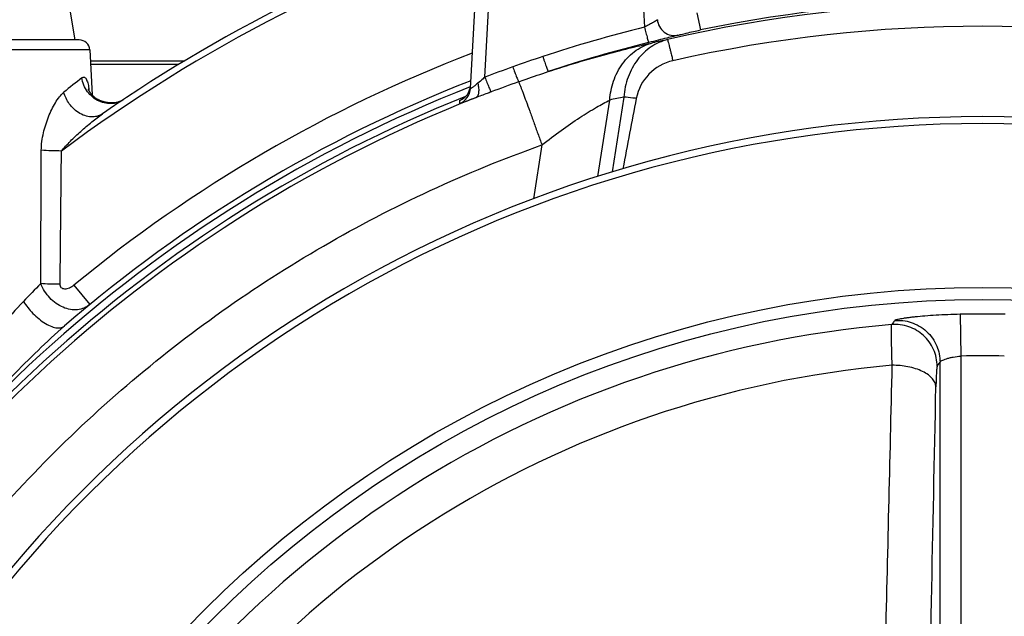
# Model space of a CAD drawing. Extents: x -3093 to 1181, y 8 to 2278.
# Tile 56 of 77: x -861 to -720, y 1270 to 1356. Entities that reach past the tile are written whole.
import ezdxf

# ---------------------------------------------------------------- set-up
doc = ezdxf.new("R2010")
doc.units = 0
doc.header["$LTSCALE"] = 65.395
doc.layers.get('0').update_dxf_attribs({"linetype": 'CONTINUOUS'})

msp = doc.modelspace()

# ---------------------------------------------------------------- linework, layer by layer
at = {"color": 6, "linetype": 'CONTINUOUS'}
for p, q in [((-795.47, 1361.28), (-796.29, 1345.74)), ((-852.9, 1352.7), (-853.66, 1357.27)), ((-850.82, 1351.28), (-850.48, 1344.83)), ((-850.74, 1349.7), (-837.21, 1349.7)), ((-838.08, 1349.16), (-850.71, 1349.16)), ((-849.51, 1344.08), (-849.56, 1344.11)), ((-849.3, 1343.98), (-849.33, 1343.99)), ((-849.27, 1343.97), (-849.3, 1343.98)), ((-849.25, 1343.96), (-849.27, 1343.97)), ((-849.22, 1343.95), (-849.25, 1343.96)), ((-849.2, 1343.94), (-849.22, 1343.95)), ((-849.17, 1343.93), (-849.2, 1343.94)), ((-849.15, 1343.92), (-849.17, 1343.93)), ((-849.12, 1343.91), (-849.15, 1343.92)), ((-849.06, 1343.89), (-849.09, 1343.9)), ((-849.04, 1343.88), (-849.06, 1343.89)), ((-849.01, 1343.88), (-849.04, 1343.88)), ((-848.99, 1343.87), (-849.01, 1343.88)), ((-848.96, 1343.86), (-848.99, 1343.87)), ((-848.94, 1343.85), (-848.96, 1343.86)), ((-848.91, 1343.85), (-848.94, 1343.85)), ((-848.89, 1343.84), (-848.91, 1343.85)), ((-848.86, 1343.83), (-848.89, 1343.84)), ((-848.84, 1343.82), (-848.86, 1343.83)), ((-848.81, 1343.82), (-848.84, 1343.82)), ((-848.79, 1343.81), (-848.81, 1343.82)), ((-848.77, 1343.8), (-848.79, 1343.81)), ((-848.74, 1343.8), (-848.77, 1343.8)), ((-848.72, 1343.79), (-848.74, 1343.8)), ((-848.69, 1343.79), (-848.72, 1343.79)), ((-848.67, 1343.78), (-848.69, 1343.79)), ((-848.64, 1343.78), (-848.67, 1343.78)), ((-848.62, 1343.77), (-848.64, 1343.78)), ((-848.6, 1343.77), (-848.62, 1343.77)), ((-848.54, 1343.75), (-848.56, 1343.76)), ((-848.51, 1343.75), (-848.54, 1343.75)), ((-848.49, 1343.74), (-848.51, 1343.75)), ((-848.46, 1343.74), (-848.49, 1343.74)), ((-848.44, 1343.74), (-848.46, 1343.74)), ((-848.42, 1343.73), (-848.44, 1343.74)), ((-848.39, 1343.73), (-848.42, 1343.73)), ((-848.37, 1343.72), (-848.39, 1343.73)), ((-848.35, 1343.72), (-848.37, 1343.72)), ((-848.32, 1343.72), (-848.35, 1343.72)), ((-848.3, 1343.71), (-848.32, 1343.72)), ((-848.28, 1343.71), (-848.3, 1343.71)), ((-848.25, 1343.71), (-848.28, 1343.71)), ((-848.23, 1343.7), (-848.25, 1343.71)), ((-848.21, 1343.7), (-848.23, 1343.7)), ((-848.18, 1343.7), (-848.21, 1343.7)), ((-848.16, 1343.7), (-848.18, 1343.7)), ((-848.14, 1343.69), (-848.16, 1343.7)), ((-848.11, 1343.69), (-848.14, 1343.69)), ((-848.09, 1343.69), (-848.11, 1343.69)), ((-848.07, 1343.69), (-848.09, 1343.69)), ((-848.05, 1343.69), (-848.07, 1343.69)), ((-848.02, 1343.68), (-848.05, 1343.69)), ((-848, 1343.68), (-848.02, 1343.68)), ((-847.98, 1343.68), (-848, 1343.68)), ((-847.96, 1343.68), (-847.98, 1343.68)), ((-847.93, 1343.68), (-847.96, 1343.68)), ((-847.91, 1343.68), (-847.93, 1343.68)), ((-847.89, 1343.68), (-847.91, 1343.68)), ((-847.83, 1343.67), (-847.86, 1343.67)), ((-847.81, 1343.67), (-847.83, 1343.67)), ((-847.79, 1343.67), (-847.81, 1343.67)), ((-847.77, 1343.67), (-847.79, 1343.67)), ((-847.75, 1343.67), (-847.77, 1343.67)), ((-847.72, 1343.67), (-847.75, 1343.67)), ((-847.7, 1343.67), (-847.72, 1343.67)), ((-847.68, 1343.67), (-847.7, 1343.67)), ((-847.66, 1343.67), (-847.68, 1343.67)), ((-847.64, 1343.67), (-847.66, 1343.67)), ((-847.62, 1343.67), (-847.64, 1343.67)), ((-847.59, 1343.67), (-847.62, 1343.67)), ((-847.57, 1343.67), (-847.59, 1343.67)), ((-847.55, 1343.67), (-847.57, 1343.67)), ((-847.53, 1343.67), (-847.55, 1343.67)), ((-847.51, 1343.67), (-847.53, 1343.67)), ((-847.49, 1343.67), (-847.51, 1343.67)), ((-847.47, 1343.67), (-847.49, 1343.67)), ((-847.47, 1343.63), (-847.49, 1343.63)), ((-847.49, 1343.63), (-847.48, 1343.63)), ((-847.46, 1343.63), (-847.48, 1343.63)), ((-847.45, 1343.67), (-847.47, 1343.67)), ((-847.47, 1343.63), (-847.45, 1343.63)), ((-847.45, 1343.64), (-847.46, 1343.63)), ((-847.43, 1343.67), (-847.45, 1343.67)), ((-847.43, 1343.64), (-847.45, 1343.64)), ((-847.45, 1343.63), (-847.43, 1343.64)), ((-847.4, 1343.67), (-847.43, 1343.67)), ((-847.42, 1343.64), (-847.43, 1343.64)), ((-847.43, 1343.64), (-847.41, 1343.64)), ((-847.4, 1343.64), (-847.42, 1343.64)), ((-847.41, 1343.64), (-847.39, 1343.64)), ((-847.38, 1343.68), (-847.4, 1343.67)), ((-847.39, 1343.64), (-847.4, 1343.64)), ((-847.37, 1343.64), (-847.39, 1343.64)), ((-847.39, 1343.64), (-847.37, 1343.64)), ((-847.36, 1343.68), (-847.38, 1343.68)), ((-847.36, 1343.64), (-847.37, 1343.64)), ((-847.37, 1343.64), (-847.34, 1343.64)), ((-847.34, 1343.68), (-847.36, 1343.68)), ((-847.34, 1343.65), (-847.36, 1343.64)), ((-847.32, 1343.68), (-847.34, 1343.68)), ((-847.33, 1343.65), (-847.34, 1343.65)), ((-847.34, 1343.64), (-847.33, 1343.65)), ((-847.31, 1343.65), (-847.33, 1343.65)), ((-847.33, 1343.65), (-847.31, 1343.65)), ((-847.3, 1343.68), (-847.32, 1343.68)), ((-847.29, 1343.65), (-847.31, 1343.65)), ((-847.31, 1343.65), (-847.29, 1343.65)), ((-847.28, 1343.68), (-847.3, 1343.68)), ((-847.28, 1343.65), (-847.29, 1343.65)), ((-847.29, 1343.65), (-847.27, 1343.65)), ((-847.26, 1343.68), (-847.28, 1343.68)), ((-847.26, 1343.66), (-847.28, 1343.65)), ((-847.27, 1343.65), (-847.25, 1343.65)), ((-847.24, 1343.69), (-847.26, 1343.68)), ((-847.24, 1343.66), (-847.26, 1343.66)), ((-847.25, 1343.65), (-847.23, 1343.66)), ((-847.22, 1343.69), (-847.24, 1343.69)), ((-847.22, 1343.66), (-847.24, 1343.66)), ((-847.23, 1343.66), (-847.22, 1343.66)), ((-847.2, 1343.69), (-847.22, 1343.69)), ((-847.22, 1343.66), (-847.2, 1343.66)), ((-847.21, 1343.66), (-847.22, 1343.66)), ((-847.19, 1343.67), (-847.21, 1343.66)), ((-847.18, 1343.69), (-847.2, 1343.69)), ((-847.2, 1343.66), (-847.18, 1343.66)), ((-847.17, 1343.67), (-847.19, 1343.67)), ((-847.16, 1343.69), (-847.18, 1343.69)), ((-847.18, 1343.66), (-847.16, 1343.67)), ((-847.15, 1343.67), (-847.17, 1343.67)), ((-847.14, 1343.7), (-847.16, 1343.69)), ((-847.16, 1343.67), (-847.14, 1343.67)), ((-847.13, 1343.68), (-847.15, 1343.67)), ((-847.12, 1343.7), (-847.14, 1343.7)), ((-847.14, 1343.67), (-847.12, 1343.67)), ((-847.12, 1343.68), (-847.13, 1343.68)), ((-847.1, 1343.7), (-847.12, 1343.7)), ((-847.1, 1343.68), (-847.12, 1343.68)), ((-847.12, 1343.67), (-847.1, 1343.68)), ((-847.08, 1343.7), (-847.1, 1343.7)), ((-847.08, 1343.69), (-847.1, 1343.68)), ((-847.1, 1343.68), (-847.08, 1343.68)), ((-847.06, 1343.7), (-847.08, 1343.7)), ((-847.06, 1343.69), (-847.08, 1343.69)), ((-847.08, 1343.68), (-847.06, 1343.68)), ((-847.04, 1343.71), (-847.06, 1343.7)), ((-847.04, 1343.7), (-847.06, 1343.69)), ((-847.06, 1343.68), (-847.04, 1343.69)), ((-847.02, 1343.71), (-847.04, 1343.71)), ((-847.02, 1343.7), (-847.04, 1343.7)), ((-847.04, 1343.69), (-847.02, 1343.69)), ((-847, 1343.71), (-847.02, 1343.71)), ((-847, 1343.7), (-847.02, 1343.7)), ((-847.02, 1343.69), (-847, 1343.69)), ((-846.99, 1343.71), (-847, 1343.7)), ((-847, 1343.69), (-846.98, 1343.7)), ((-846.97, 1343.71), (-846.99, 1343.71)), ((-846.98, 1343.7), (-846.96, 1343.7)), ((-846.95, 1343.72), (-846.97, 1343.71)), ((-846.96, 1343.72), (-846.97, 1343.72)), ((-846.94, 1343.72), (-846.96, 1343.72)), ((-846.96, 1343.7), (-846.93, 1343.71)), ((-846.93, 1343.72), (-846.95, 1343.72)), ((-846.92, 1343.72), (-846.94, 1343.72)), ((-846.91, 1343.73), (-846.93, 1343.72)), ((-846.93, 1343.71), (-846.91, 1343.71)), ((-846.89, 1343.73), (-846.91, 1343.73)), ((-846.91, 1343.71), (-846.88, 1343.72)), ((-846.87, 1343.74), (-846.89, 1343.73)), ((-846.88, 1343.72), (-846.86, 1343.72)), ((-846.85, 1343.74), (-846.87, 1343.74)), ((-846.86, 1343.72), (-846.83, 1343.73)), ((-846.83, 1343.75), (-846.85, 1343.74)), ((-846.81, 1343.76), (-846.83, 1343.75)), ((-846.83, 1343.73), (-846.81, 1343.74)), ((-846.79, 1343.76), (-846.81, 1343.76)), ((-846.81, 1343.74), (-846.79, 1343.74)), ((-846.77, 1343.77), (-846.79, 1343.76)), ((-846.79, 1343.74), (-846.76, 1343.75)), ((-846.75, 1343.78), (-846.77, 1343.77)), ((-846.76, 1343.75), (-846.74, 1343.75)), ((-846.73, 1343.78), (-846.75, 1343.78)), ((-846.74, 1343.75), (-846.72, 1343.76)), ((-846.71, 1343.79), (-846.73, 1343.78)), ((-846.72, 1343.76), (-846.69, 1343.76)), ((-846.69, 1343.76), (-846.66, 1343.77)), ((-846.66, 1343.81), (-846.68, 1343.8)), ((-846.64, 1343.81), (-846.66, 1343.81)), ((-846.66, 1343.77), (-846.64, 1343.78)), ((-846.61, 1343.82), (-846.64, 1343.81)), ((-846.64, 1343.78), (-846.61, 1343.79)), ((-846.59, 1343.83), (-846.61, 1343.82)), ((-846.61, 1343.79), (-846.57, 1343.8)), ((-846.57, 1343.84), (-846.59, 1343.83)), ((-846.55, 1343.85), (-846.57, 1343.84)), ((-846.53, 1343.85), (-846.55, 1343.85)), ((-846.51, 1343.86), (-846.53, 1343.85)), ((-846.49, 1343.87), (-846.51, 1343.86)), ((-846.47, 1343.88), (-846.49, 1343.87)), ((-846.45, 1343.89), (-846.47, 1343.88)), ((-846.42, 1343.9), (-846.45, 1343.89)), ((-846.4, 1343.91), (-846.42, 1343.9)), ((-846.38, 1343.92), (-846.4, 1343.91)), ((-846.36, 1343.93), (-846.38, 1343.92)), ((-846.34, 1343.94), (-846.36, 1343.93)), ((-846.32, 1343.95), (-846.34, 1343.94)), ((-846.3, 1343.96), (-846.32, 1343.95)), ((-846.27, 1343.97), (-846.3, 1343.96)), ((-846.25, 1343.98), (-846.27, 1343.97)), ((-846.23, 1343.99), (-846.25, 1343.98)), ((-846.21, 1344), (-846.23, 1343.99)), ((-846.19, 1344.02), (-846.21, 1344)), ((-846.17, 1344.03), (-846.19, 1344.02)), ((-846.15, 1344.04), (-846.17, 1344.03)), ((-846.12, 1344.05), (-846.15, 1344.04)), ((-846.1, 1344.07), (-846.12, 1344.05)), ((-846.08, 1344.08), (-846.1, 1344.07)), ((-846.06, 1344.09), (-846.08, 1344.08)), ((-846.04, 1344.1), (-846.06, 1344.09)), ((-846.02, 1344.12), (-846.04, 1344.1)), ((-846, 1344.13), (-846.02, 1344.12)), ((-845.97, 1344.15), (-846, 1344.13)), ((-845.95, 1344.16), (-845.97, 1344.15))]:
    msp.add_line(p, q, dxfattribs=at)
at = {"color": 9, "linetype": 'CONTINUOUS'}
for p, q in [((-794.21, 1347.36), (-793.47, 1361.33)), ((-763.84, 1356.56), (-763.33, 1354.12)), ((-852.32, 1352.7), (-872.9, 1352.7)), ((-850.82, 1351.28), (-894.97, 1351.28)), ((-774.29, 1344.51), (-775.96, 1333.79)), ((-797.82, 1344.01), (-797.84, 1343.55)), ((-778.03, 1333.13), (-776.32, 1344.08)), ((-786.03, 1337.64), (-787.23, 1329.93)), ((-853.08, 1317.53), (-850.79, 1314.76)), ((-726.13, 1313.37), (-726, 1307.38)), ((-729.42, 1305.91), (-729, 1306.51)), ((-729, 1252.64), (-729, 1306.51)), ((-726, 1307.38), (-726, 1250.92))]:
    msp.add_line(p, q, dxfattribs=at)
at = {"color": 6, "linetype": 'CONTINUOUS'}
for points in [[(-849.56, 1344.11), (-849.62, 1344.14), (-849.69, 1344.18), (-849.75, 1344.22), (-849.82, 1344.27), (-849.89, 1344.32), (-849.97, 1344.37), (-850.04, 1344.42), (-850.11, 1344.48), (-850.18, 1344.54), (-850.25, 1344.6), (-850.31, 1344.66), (-850.38, 1344.72), (-850.44, 1344.79), (-850.5, 1344.85), (-850.55, 1344.91), (-850.61, 1344.97), (-850.65, 1345.03), (-850.7, 1345.09), (-850.74, 1345.15), (-850.78, 1345.2), (-850.81, 1345.25), (-850.84, 1345.3), (-850.87, 1345.35), (-850.9, 1345.4), (-850.92, 1345.44), (-850.95, 1345.49), (-850.97, 1345.53), (-850.98, 1345.56), (-851, 1345.6), (-851.01, 1345.62), (-851.02, 1345.64), (-851.02, 1345.66), (-851.02, 1345.66)], [(-796.3, 1345.85), (-796.32, 1345.76), (-796.35, 1345.67), (-796.37, 1345.58), (-796.4, 1345.5), (-796.43, 1345.41), (-796.47, 1345.33), (-796.5, 1345.25), (-796.54, 1345.18), (-796.58, 1345.1), (-796.62, 1345.03), (-796.67, 1344.96), (-796.71, 1344.9), (-796.76, 1344.83), (-796.81, 1344.77), (-796.86, 1344.71), (-796.91, 1344.65), (-796.96, 1344.6), (-797.01, 1344.54), (-797.06, 1344.49), (-797.12, 1344.45), (-797.17, 1344.4), (-797.22, 1344.36), (-797.27, 1344.33), (-797.31, 1344.29), (-797.35, 1344.26), (-797.39, 1344.24), (-797.43, 1344.22), (-797.46, 1344.2), (-797.49, 1344.18), (-797.51, 1344.17), (-797.53, 1344.16), (-797.54, 1344.15), (-797.55, 1344.15), (-797.55, 1344.14)], [(-849.33, 1343.99), (-849.35, 1344.01), (-849.37, 1344.01), (-849.38, 1344.02), (-849.39, 1344.02), (-849.41, 1344.03), (-849.42, 1344.04), (-849.43, 1344.04), (-849.45, 1344.05), (-849.46, 1344.06), (-849.47, 1344.06), (-849.49, 1344.07), (-849.5, 1344.08)], [(-849.09, 1343.9), (-849.11, 1343.91), (-849.12, 1343.91)], [(-848.56, 1343.76), (-848.58, 1343.76), (-848.6, 1343.77)], [(-847.86, 1343.67), (-847.88, 1343.67), (-847.89, 1343.68)], [(-846.97, 1343.72), (-846.99, 1343.71), (-847, 1343.71)], [(-846.68, 1343.8), (-846.7, 1343.79), (-846.71, 1343.79)]]:
    msp.add_lwpolyline(points, dxfattribs=at)
at = {"color": 7, "linetype": 'CONTINUOUS'}
msp.add_circle((-722.9, 1159.7), 157.53, dxfattribs=at)
at = {"color": 9, "linetype": 'CONTINUOUS'}
msp.add_circle((-722.9, 1159.7), 155.78, dxfattribs=at)
at = {"color": 6, "linetype": 'CONTINUOUS'}
for centre, radius, start, end in [((-722.9, 1159.7), 221.74, 107.4467, 124.6526), ((-722.9, 1152.43), 202.22, 77.3224, 102.6776), ((-852.32, 1351.2), 1.5, 3, 90), ((-765.76, 1343), 6.88, 102.6896, 169.0556), ((-722.9, 1159.7), 201, 111.3991, 130.8703)]:
    msp.add_arc(centre, radius, start, end, dxfattribs=at)
at = {"color": 9, "linetype": 'CONTINUOUS'}
for centre, radius, start, end in [((-722.9, 1159.7), 220.84, 107.4467, 126.6954), ((114.1, 1408.94), 887.11, 183.07689, 183.51655), ((-722.9, 1159.81), 198.14, 76.8298, 103.1702), ((-722.9, 1159.7), 198.58, 78.2522, 101.7478), ((-722.88, 1159.72), 200.75, 103.9703, 108.2993), ((-728.49, 1160.59), 196.18, 101.6324, 102.2692), ((-722.88, 1159.94), 198.25, 103.9706, 108.2996), ((-722.9, 1159.7), 204.6, 110.9422, 129.5165), ((-723.3, 1161.31), 199.1, 109.6362, 110.8626), ((-728.26, 1191), 199.29, 128.3558, 129.3147), ((-722.9, 1159.7), 200.22, 111.5029, 153.2858), ((-864.47, 1343.41), 13.74, 8.7218, 9.8074), ((-798.78, 1345.87), 2.5, 292.1644, 356.9974), ((-798.76, 1346.33), 2.5, 292.1261, 344.8073), ((-798.76, 1346.33), 2.5, 344.8404, 348.8589), ((-723.22, 1161.19), 196.95, 109.626, 110.8505), ((-722.9, 1159.7), 199.18, 111.8374, 153.1354), ((-722.9, 1159.81), 198.37, 111.4765, 153.0556), ((-866.99, 1343.02), 16.28, 8.213, 8.7371), ((-737.03, 1162.19), 186.09, 101.5509, 102.1884), ((-847.89, 1347.16), 3.58, 275.9142, 276.4015), ((-847.86, 1347.02), 3.44, 291.7099, 296.8391), ((-847.85, 1347.01), 3.42, 296.8418, 299.2837), ((-847.85, 1347), 3.41, 299.2845, 299.9713), ((-847.84, 1346.99), 3.4, 299.9697, 303.705), ((-721.12, 1182.76), 192.14, 135.3597, 136.4208), ((-722.9, 1159.7), 153.71, 88.7963, 91.2037), ((-722.9, 1159.7), 152.75, 94.8929, 205.1071), ((-722.9, 1159.7), 147.71, 88.7963, 91.2037), ((-722.9, 1159.7), 146.93, 95.0602, 204.9398), ((-21000.82, 1771.7), 20270.32, 358.567559, 358.683702)]:
    msp.add_arc(centre, radius, start, end, dxfattribs=at)
at = {"color": 7, "linetype": 'CONTINUOUS'}
for radius, start, end in [(182, 29.6407, 150.3593), (181, 29.8208, 150.1792)]:
    msp.add_arc((-722.9, 1159.7), radius, start, end, dxfattribs=at)
at = {"color": 6, "linetype": 'CONTINUOUS'}
msp.add_ellipse((-798.15, 1135.18), major_axis=(44.66, 286.53), ratio=0.034484, start_param=0.758075, end_param=0.80822, dxfattribs=at)
at = {"color": 9, "linetype": 'CONTINUOUS'}
for points, knots in [([(-769.5, 1355.6), (-769.59, 1355.52), (-769.82, 1355.36), (-770.23, 1355.11), (-770.76, 1354.83), (-771.14, 1354.63), (-771.34, 1354.53)], [0, 0, 0, 0, 0.159033, 0.393094, 0.682372, 1, 1, 1, 1]), ([(-769.5, 1355.6), (-769.47, 1355.27), (-769.26, 1354.58), (-768.56, 1353.75), (-767.59, 1353.3), (-766.89, 1353.3), (-766.58, 1353.37)], [0, 0, 0, 0, 0.243258, 0.507847, 0.76729, 1, 1, 1, 1]), ([(-771.34, 1354.53), (-771.31, 1354.39), (-771.24, 1354.12), (-771.13, 1353.71), (-771.03, 1353.33), (-770.94, 1352.99), (-770.87, 1352.74), (-770.83, 1352.58), (-770.8, 1352.49), (-770.78, 1352.42), (-770.76, 1352.37), (-770.75, 1352.34), (-770.74, 1352.33), (-770.74, 1352.32)], [0, 0, 0, 0, 0.18571, 0.371821, 0.548512, 0.705267, 0.832493, 0.883336, 0.924982, 0.957082, 0.979944, 0.994051, 1, 1, 1, 1]), ([(-766.58, 1353.37), (-766.42, 1353.41), (-766.01, 1353.52), (-764.93, 1353.78), (-764, 1353.98), (-763.33, 1354.12)], [0, 0, 0, 0, 0.147656, 0.380064, 1, 1, 1, 1]), ([(-768.04, 1352.74), (-768.88, 1352.53), (-770.52, 1351.8), (-772.49, 1349.9), (-773.82, 1347.38), (-774.22, 1345.48), (-774.29, 1344.51)], [0, 0, 0, 0, 0.23497, 0.478123, 0.733345, 1, 1, 1, 1]), ([(-766.58, 1353.37), (-766.78, 1353.31), (-767.3, 1353.18), (-768.24, 1352.94), (-769.42, 1352.65), (-770.28, 1352.44), (-770.74, 1352.32)], [0, 0, 0, 0, 0.147276, 0.378672, 0.672231, 1, 1, 1, 1]), ([(-768.04, 1352.74), (-768.04, 1352.73), (-768.03, 1352.71), (-768.02, 1352.67), (-768, 1352.6), (-767.96, 1352.46), (-767.9, 1352.24), (-767.81, 1351.89), (-767.7, 1351.46), (-767.58, 1350.95), (-767.43, 1350.36), (-767.33, 1349.94), (-767.28, 1349.72)], [0, 0, 0, 0, 0.006848, 0.021518, 0.044021, 0.074308, 0.157939, 0.271599, 0.414173, 0.584257, 0.780177, 1, 1, 1, 1]), ([(-785.13, 1348.16), (-782.35, 1349.07), (-778.35, 1350.27), (-773.35, 1351.56), (-771.15, 1352.07), (-770.17, 1352.29)], [0, 0, 0, 0, 0.565007, 0.806039, 1, 1, 1, 1]), ([(-776.32, 1344.08), (-776.25, 1345), (-775.89, 1346.84), (-774.62, 1349.35), (-772.66, 1351.31), (-771.01, 1352.07), (-770.17, 1352.29)], [0, 0, 0, 0, 0.25219, 0.510752, 0.762613, 1, 1, 1, 1]), ([(-785.91, 1350.32), (-785.86, 1350.18), (-785.77, 1349.91), (-785.64, 1349.52), (-785.51, 1349.14), (-785.39, 1348.81), (-785.3, 1348.57), (-785.24, 1348.41), (-785.2, 1348.32), (-785.18, 1348.26), (-785.15, 1348.21), (-785.14, 1348.18), (-785.13, 1348.16), (-785.13, 1348.16)], [0, 0, 0, 0, 0.185448, 0.371387, 0.547998, 0.704743, 0.832008, 0.882883, 0.924568, 0.956715, 0.979637, 0.993839, 1, 1, 1, 1]), ([(-790.21, 1348.83), (-790.11, 1348.57), (-789.97, 1348.19), (-789.79, 1347.69), (-789.66, 1347.36), (-789.56, 1347.1), (-789.48, 1346.92), (-789.43, 1346.81), (-789.41, 1346.75), (-789.39, 1346.72), (-789.38, 1346.7), (-789.37, 1346.7)], [0, 0, 0, 0, 0.364026, 0.537492, 0.692417, 0.819833, 0.914663, 0.948733, 0.974026, 0.990953, 1, 1, 1, 1]), ([(-851.93, 1347.28), (-851.88, 1347.32), (-851.78, 1347.38), (-851.6, 1347.39), (-851.45, 1347.28), (-851.31, 1347.1), (-851.2, 1346.84), (-851.05, 1346.39), (-850.98, 1346.02), (-850.93, 1345.75)], [0, 0, 0, 0, 0.085151, 0.157726, 0.237151, 0.339455, 0.470403, 0.627086, 1, 1, 1, 1]), ([(-849.45, 1343.92), (-850.11, 1344.21), (-851.28, 1345.16), (-851.84, 1346.56), (-851.93, 1347.28)], [0, 0, 0, 0, 0.498998, 1, 1, 1, 1]), ([(-794.21, 1347.36), (-794.29, 1347.28), (-794.63, 1346.98), (-794.97, 1346.7), (-795.22, 1346.48)], [0, 0, 0, 0, 0.25853, 1, 1, 1, 1]), ([(-794.21, 1347.36), (-794.11, 1347.1), (-793.96, 1346.72), (-793.76, 1346.23), (-793.63, 1345.91), (-793.52, 1345.64), (-793.43, 1345.44), (-793.37, 1345.32), (-793.34, 1345.27), (-793.33, 1345.25), (-793.32, 1345.24)], [0, 0, 0, 0, 0.362646, 0.535544, 0.690146, 0.817592, 0.912831, 0.972967, 0.990395, 1, 1, 1, 1]), ([(-789.37, 1346.7), (-789.02, 1346.82), (-787.61, 1347.32), (-786.19, 1347.81), (-785.12, 1348.16)], [0, 0, 0, 0, 0.250442, 1, 1, 1, 1]), ([(-795.22, 1346.48), (-795.3, 1346.42), (-795.44, 1346.3), (-795.64, 1346.13), (-795.83, 1345.99), (-795.98, 1345.87), (-796.09, 1345.8), (-796.17, 1345.75), (-796.21, 1345.73), (-796.24, 1345.72), (-796.27, 1345.71), (-796.28, 1345.72), (-796.29, 1345.73), (-796.29, 1345.74)], [0, 0, 0, 0, 0.218163, 0.417266, 0.592674, 0.739801, 0.854408, 0.898557, 0.933551, 0.959337, 0.97657, 0.987761, 1, 1, 1, 1]), ([(-795.22, 1346.48), (-795.17, 1346.25), (-795.09, 1345.8), (-795.08, 1345.25), (-795.16, 1344.87), (-795.27, 1344.61), (-795.41, 1344.46), (-795.52, 1344.41)], [0, 0, 0, 0, 0.323787, 0.614385, 0.73591, 0.839299, 1, 1, 1, 1]), ([(-789.37, 1346.7), (-789.36, 1346.68), (-789.33, 1346.6), (-789.26, 1346.45), (-789.17, 1346.22), (-789.05, 1345.91), (-788.9, 1345.52), (-788.65, 1344.85), (-788.27, 1343.83), (-787.76, 1342.44), (-787.2, 1340.89), (-786.62, 1339.27), (-786.23, 1338.18), (-786.03, 1337.64)], [0, 0, 0, 0, 0.008574, 0.025267, 0.050608, 0.084872, 0.128186, 0.180343, 0.309324, 0.465499, 0.639574, 0.82103, 1, 1, 1, 1]), ([(-857.75, 1336.88), (-857.75, 1337.72), (-857.51, 1339.36), (-856.9, 1341.3), (-856.27, 1342.72), (-855.76, 1343.68), (-855.2, 1344.51), (-854.76, 1344.99), (-854.53, 1345.19)], [0, 0, 0, 0, 0.276894, 0.541956, 0.668258, 0.788582, 0.900488, 1, 1, 1, 1]), ([(-848.98, 1342.1), (-849.17, 1341.97), (-849.63, 1341.75), (-850.43, 1341.62), (-851.34, 1341.74), (-852.57, 1342.26), (-853.8, 1343.41), (-854.37, 1344.6), (-854.53, 1345.19)], [0, 0, 0, 0, 0.096631, 0.206145, 0.330149, 0.466961, 0.751, 1, 1, 1, 1]), ([(-795.52, 1344.41), (-795.69, 1344.35), (-796, 1344.23), (-796.45, 1344.06), (-796.84, 1343.9), (-797.18, 1343.78), (-797.42, 1343.69), (-797.58, 1343.63), (-797.67, 1343.6), (-797.74, 1343.58), (-797.79, 1343.56), (-797.82, 1343.55), (-797.84, 1343.55), (-797.84, 1343.55)], [0, 0, 0, 0, 0.212434, 0.407282, 0.580476, 0.727993, 0.846166, 0.893283, 0.931999, 0.962096, 0.983427, 0.995949, 1, 1, 1, 1]), ([(-793.32, 1345.24), (-793.51, 1345.17), (-794.24, 1344.89), (-794.98, 1344.62), (-795.52, 1344.41)], [0, 0, 0, 0, 0.254939, 1, 1, 1, 1]), ([(-772.52, 1344.31), (-772.69, 1344.33), (-773.28, 1344.4), (-773.87, 1344.47), (-774.29, 1344.51)], [0, 0, 0, 0, 0.283569, 1, 1, 1, 1]), ([(-847.52, 1343.6), (-847.84, 1343.56), (-848.51, 1343.59), (-849.15, 1343.78), (-849.45, 1343.92)], [0, 0, 0, 0, 0.494872, 1, 1, 1, 1]), ([(-846.59, 1343.83), (-846.8, 1343.74), (-847.1, 1343.66), (-847.41, 1343.61), (-847.49, 1343.6)], [0, 0, 0, 0, 0.748455, 1, 1, 1, 1]), ([(-797.82, 1344.01), (-797.82, 1344.02), (-797.81, 1344.02), (-797.79, 1344.03), (-797.77, 1344.05), (-797.72, 1344.07), (-797.63, 1344.11), (-797.55, 1344.15), (-797.51, 1344.17)], [0, 0, 0, 0, 0.022514, 0.073705, 0.154697, 0.265532, 0.575404, 1, 1, 1, 1]), ([(-786.03, 1337.64), (-785.12, 1338.36), (-783.34, 1339.71), (-780.73, 1341.52), (-778.4, 1342.96), (-776.96, 1343.76), (-776.32, 1344.08)], [0, 0, 0, 0, 0.297959, 0.575678, 0.816272, 1, 1, 1, 1]), ([(-854.86, 1336.77), (-854.67, 1337.01), (-854.25, 1337.49), (-853.34, 1338.44), (-852.1, 1339.6), (-850.56, 1340.92), (-849.51, 1341.74), (-848.98, 1342.1)], [0, 0, 0, 0, 0.114845, 0.238661, 0.497074, 0.756508, 1, 1, 1, 1]), ([(-888.63, 1249.7), (-885.89, 1254.76), (-879.95, 1264.65), (-866.33, 1283.22), (-846.18, 1303.99), (-822.58, 1320.72), (-802.13, 1331.35), (-791.46, 1335.71), (-786.03, 1337.64)], [0, 0, 0, 0, 0.125042, 0.250091, 0.499947, 0.74983, 0.874912, 1, 1, 1, 1]), ([(-854.86, 1336.77), (-855.35, 1336.78), (-856.31, 1336.8), (-857.27, 1336.84), (-857.75, 1336.88)], [0, 0, 0, 0, 0.501199, 1, 1, 1, 1]), ([(-855.06, 1317.67), (-855.55, 1317.67), (-856.47, 1317.69), (-857.4, 1317.73), (-857.84, 1317.77)], [0, 0, 0, 0, 0.52902, 1, 1, 1, 1]), ([(-850.79, 1314.76), (-851.04, 1314.56), (-851.6, 1314.22), (-852.56, 1313.98), (-853.6, 1314.02), (-854.65, 1314.34), (-855.66, 1314.91), (-856.87, 1315.96), (-857.54, 1317.01), (-857.84, 1317.77)], [0, 0, 0, 0, 0.107794, 0.217812, 0.333529, 0.456954, 0.588042, 0.724789, 1, 1, 1, 1]), ([(-853.08, 1317.53), (-853.28, 1317.37), (-853.6, 1317.17), (-854.06, 1317.01), (-854.38, 1316.97), (-854.66, 1317.02), (-854.9, 1317.16), (-855.03, 1317.39), (-855.06, 1317.58), (-855.06, 1317.67)], [0, 0, 0, 0, 0.304594, 0.44583, 0.573445, 0.686016, 0.787339, 0.888266, 1, 1, 1, 1]), ([(-860.31, 1315.21), (-861.41, 1314.06), (-863.55, 1311.6), (-866.66, 1307.75), (-869.78, 1303.74), (-871.85, 1301.02), (-872.9, 1299.65)], [0, 0, 0, 0, 0.238641, 0.487692, 0.742379, 1, 1, 1, 1]), ([(-860.31, 1315.21), (-859.92, 1314.6), (-859.21, 1313.71), (-858.1, 1312.69), (-857.2, 1312.05), (-856.32, 1311.61), (-855.54, 1311.39), (-854.89, 1311.41), (-854.54, 1311.59), (-854.42, 1311.69)], [0, 0, 0, 0, 0.295052, 0.455417, 0.608642, 0.742858, 0.851097, 0.934113, 1, 1, 1, 1]), ([(-726.13, 1313.37), (-726.71, 1313.36), (-727.86, 1313.32), (-729.54, 1313.24), (-731.1, 1313.13), (-732.31, 1313.02), (-733.17, 1312.92), (-733.73, 1312.85), (-734.22, 1312.78), (-734.63, 1312.71), (-734.96, 1312.65), (-735.22, 1312.59), (-735.37, 1312.55), (-735.45, 1312.51), (-735.48, 1312.49), (-735.49, 1312.48)], [0, 0, 0, 0, 0.186457, 0.366771, 0.534876, 0.684826, 0.751203, 0.810943, 0.863415, 0.908041, 0.94432, 0.971839, 0.990341, 0.996224, 1, 1, 1, 1]), ([(-735.86, 1306.06), (-735.87, 1306.46), (-735.89, 1307.24), (-735.92, 1308.34), (-735.94, 1309.31), (-735.96, 1310.14), (-735.96, 1310.82), (-735.96, 1311.28), (-735.95, 1311.56), (-735.95, 1311.71), (-735.94, 1311.81), (-735.93, 1311.87), (-735.92, 1311.89)], [0, 0, 0, 0, 0.208754, 0.398366, 0.565989, 0.709096, 0.825542, 0.913597, 0.946555, 0.971978, 0.989803, 1, 1, 1, 1]), ([(-735.49, 1312.48), (-735.52, 1312.43), (-735.62, 1312.31), (-735.76, 1312.11), (-735.87, 1311.96), (-735.92, 1311.89)], [0, 0, 0, 0, 0.252593, 0.622599, 1, 1, 1, 1]), ([(-729.42, 1305.91), (-729.42, 1306.73), (-729.77, 1308.4), (-731.25, 1310.45), (-733.42, 1311.75), (-735.11, 1311.95), (-735.92, 1311.89)], [0, 0, 0, 0, 0.249872, 0.499903, 0.749997, 1, 1, 1, 1]), ([(-735.49, 1312.48), (-734.71, 1312.55), (-733.03, 1312.35), (-730.81, 1311.05), (-729.33, 1308.95), (-729, 1307.29), (-729, 1306.51)], [0, 0, 0, 0, 0.239026, 0.500078, 0.76108, 1, 1, 1, 1]), ([(-854.42, 1311.69), (-855.72, 1310.57), (-858.27, 1308.19), (-862, 1304.45), (-865.7, 1300.57), (-868.15, 1297.94), (-869.37, 1296.61)], [0, 0, 0, 0, 0.242904, 0.492371, 0.745315, 1, 1, 1, 1]), ([(-729, 1306.51), (-728.99, 1306.55), (-728.9, 1306.64), (-728.72, 1306.75), (-728.43, 1306.88), (-728.07, 1307.01), (-727.63, 1307.13), (-726.93, 1307.29), (-726.38, 1307.36), (-726, 1307.38)], [0, 0, 0, 0, 0.03916, 0.10776, 0.205488, 0.329362, 0.475573, 0.639701, 1, 1, 1, 1]), ([(-729.59, 1302.98), (-729.6, 1303.17), (-729.7, 1303.59), (-730.08, 1304.18), (-730.7, 1304.73), (-731.52, 1305.21), (-732.51, 1305.6), (-733.96, 1305.96), (-735.1, 1306.06), (-735.86, 1306.06)], [0, 0, 0, 0, 0.076904, 0.167188, 0.275643, 0.403193, 0.546469, 0.698907, 1, 1, 1, 1]), ([(-729.42, 1305.91), (-729.42, 1305.91), (-729.43, 1305.88), (-729.45, 1305.79), (-729.47, 1305.63), (-729.5, 1305.37), (-729.52, 1305.03), (-729.54, 1304.62), (-729.56, 1303.92), (-729.58, 1303.37), (-729.59, 1302.98)], [0, 0, 0, 0, 0.011094, 0.029476, 0.08862, 0.177046, 0.293537, 0.436388, 0.60347, 1, 1, 1, 1]), ([(-730.44, 1261.92), (-730.37, 1265.34), (-730.09, 1279.03), (-729.8, 1292.72), (-729.59, 1302.98)], [0, 0, 0, 0, 0.25014, 1, 1, 1, 1])]:
    msp.add_open_spline(points, degree=3, knots=knots, dxfattribs=at)
for points in [[(-785.91, 1350.32), (-787.35, 1349.84), (-788.78, 1349.34), (-790.21, 1348.83)], [(-857.84, 1317.77), (-857.8, 1324.14), (-857.78, 1330.51), (-857.75, 1336.88)], [(-855.06, 1317.67), (-854.99, 1324.04), (-854.93, 1330.4), (-854.86, 1336.77)]]:
    msp.add_open_spline(points, degree=3, dxfattribs=at)

doc.saveas('drawing.dxf')
